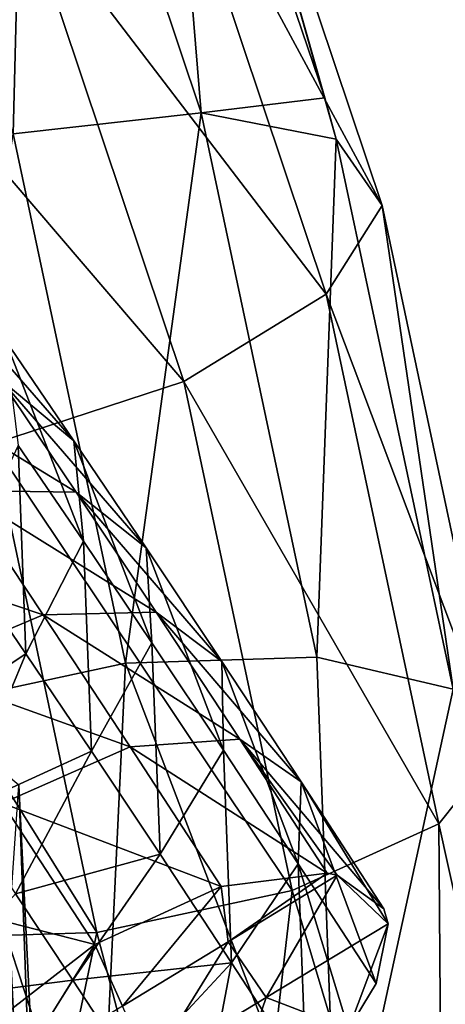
# Model space of a CAD drawing. Header units: millimetres. Extents: x -311 to 311, y 0 to 890.
# Tile 53 of 70: x 237 to 251, y 400 to 431. Entities that reach past the tile are written whole.
import ezdxf

# ---------------------------------------------------------------- set-up
doc = ezdxf.new("R2010")
doc.units = ezdxf.units.MM
doc.header["$LTSCALE"] = 81.481481
for name, color, linetype in [('21', 7, 'CONTINUOUS'), ('29', 7, 'CONTINUOUS'), ('30', 7, 'CONTINUOUS'), ('75', 7, 'CONTINUOUS'), ('76', 7, 'CONTINUOUS'), ('77', 7, 'CONTINUOUS')]:
    doc.layers.add(name, color=color, linetype=linetype)

msp = doc.modelspace()

# ---------------------------------------------------------------- linework, layer by layer
at = {"layer": '21', "linetype": 'Continuous'}
for points in [[(237.064, 406.562, -52.779), (232.789, 410.132, -47.426), (238.87, 369.724, -34.715), (237.064, 406.562, -52.779)], [(238.87, 369.724, -34.715), (232.789, 410.132, -47.426), (234.686, 371.436, -28.451), (238.87, 369.724, -34.715)], [(236.748, 402.048, -59.041), (237.064, 406.562, -52.779), (238.441, 367.508, -42.104), (236.748, 402.048, -59.041)], [(238.441, 367.508, -42.104), (237.064, 406.562, -52.779), (238.87, 369.724, -34.715), (238.441, 367.508, -42.104)], [(233.562, 365.634, -47.793), (236.748, 402.048, -59.041), (238.441, 367.508, -42.104), (233.562, 365.634, -47.793)]]:
    msp.add_3dface(points, dxfattribs=at)
at = {"layer": '29', "linetype": 'Continuous'}
for points in [[(241.579, 444.086, -472.288), (243.098, 441.796, -466.43), (246.846, 428.571, -479.454), (241.579, 444.086, -472.288)], [(241.465, 438.508, -461.103), (248.677, 425.12, -474.089), (243.098, 441.796, -466.43), (241.465, 438.508, -461.103)], [(248.677, 425.12, -474.089), (247.213, 427.245, -480.022), (243.098, 441.796, -466.43), (248.677, 425.12, -474.089)], [(243.098, 441.796, -466.43), (247.213, 427.245, -480.022), (246.846, 428.571, -479.454), (243.098, 441.796, -466.43)], [(237.116, 435.102, -457.733), (246.893, 422.28, -468.555), (241.465, 438.508, -461.103), (237.116, 435.102, -457.733)], [(246.893, 422.28, -468.555), (248.677, 425.12, -474.089), (241.465, 438.508, -461.103), (246.893, 422.28, -468.555)], [(231.217, 432.492, -457.224), (242.339, 419.488, -464.904), (237.116, 435.102, -457.733), (231.217, 432.492, -457.224)], [(242.339, 419.488, -464.904), (246.893, 422.28, -468.555), (237.116, 435.102, -457.733), (242.339, 419.488, -464.904)], [(236.236, 417.492, -464.113), (242.339, 419.488, -464.904), (231.217, 432.492, -457.224), (236.236, 417.492, -464.113)], [(248.677, 425.12, -474.089), (250.95, 409.639, -486.94), (247.213, 427.245, -480.022), (248.677, 425.12, -474.089)], [(246.893, 422.28, -468.555), (252.377, 407.688, -480.938), (248.677, 425.12, -474.089), (246.893, 422.28, -468.555)], [(252.377, 407.688, -480.938), (250.95, 409.639, -486.94), (248.677, 425.12, -474.089), (252.377, 407.688, -480.938)], [(242.339, 419.488, -464.904), (250.491, 405.325, -475.217), (246.893, 422.28, -468.555), (242.339, 419.488, -464.904)], [(250.491, 405.325, -475.217), (252.377, 407.688, -480.938), (246.893, 422.28, -468.555), (250.491, 405.325, -475.217)], [(236.236, 417.492, -464.113), (245.799, 403.185, -471.31), (242.339, 419.488, -464.904), (236.236, 417.492, -464.113)], [(245.799, 403.185, -471.31), (250.491, 405.325, -475.217), (242.339, 419.488, -464.904), (245.799, 403.185, -471.31)], [(230.218, 416.825, -466.395), (239.557, 401.84, -470.263), (236.236, 417.492, -464.113), (230.218, 416.825, -466.395)], [(239.557, 401.84, -470.263), (245.799, 403.185, -471.31), (236.236, 417.492, -464.113), (239.557, 401.84, -470.263)], [(233.438, 401.65, -472.357), (239.557, 401.84, -470.263), (230.218, 416.825, -466.395), (233.438, 401.65, -472.357)], [(250.491, 405.325, -475.217), (254.063, 389.178, -485.712), (252.377, 407.688, -480.938), (250.491, 405.325, -475.217)], [(245.799, 403.185, -471.31), (250.631, 387.021, -479.136), (250.491, 405.325, -475.217), (245.799, 403.185, -471.31)], [(250.631, 387.021, -479.136), (254.063, 389.178, -485.712), (250.491, 405.325, -475.217), (250.631, 387.021, -479.136)], [(239.557, 401.84, -470.263), (243.791, 385.688, -475.801), (245.799, 403.185, -471.31), (239.557, 401.84, -470.263)], [(243.791, 385.688, -475.801), (250.631, 387.021, -479.136), (245.799, 403.185, -471.31), (243.791, 385.688, -475.801)], [(233.438, 401.65, -472.357), (236.156, 385.687, -476.982), (239.557, 401.84, -470.263), (233.438, 401.65, -472.357)], [(236.156, 385.687, -476.982), (243.791, 385.688, -475.801), (239.557, 401.84, -470.263), (236.156, 385.687, -476.982)]]:
    msp.add_3dface(points, dxfattribs=at)
at = {"layer": '30', "linetype": 'Continuous'}
for points in [[(237.315, 444.764, -477.107), (236.876, 427.421, -487.047), (231.447, 443.649, -479.595), (237.315, 444.764, -477.107)], [(242.894, 428.087, -484.765), (236.876, 427.421, -487.047), (237.315, 444.764, -477.107), (242.894, 428.087, -484.765)], [(241.579, 444.086, -472.288), (242.894, 428.087, -484.765), (237.315, 444.764, -477.107), (241.579, 444.086, -472.288)], [(241.579, 444.086, -472.288), (246.846, 428.571, -479.454), (242.894, 428.087, -484.765), (241.579, 444.086, -472.288)], [(246.846, 428.571, -479.454), (247.213, 427.245, -480.022), (242.894, 428.087, -484.765), (246.846, 428.571, -479.454)], [(242.894, 428.087, -484.765), (240.474, 410.466, -493.709), (236.876, 427.421, -487.047), (242.894, 428.087, -484.765)], [(246.593, 410.655, -491.615), (240.474, 410.466, -493.709), (242.894, 428.087, -484.765), (246.593, 410.655, -491.615)], [(247.213, 427.245, -480.022), (246.593, 410.655, -491.615), (242.894, 428.087, -484.765), (247.213, 427.245, -480.022)], [(240.474, 410.466, -493.709), (234.232, 409.121, -492.662), (236.876, 427.421, -487.047), (240.474, 410.466, -493.709)], [(247.213, 427.245, -480.022), (250.95, 409.639, -486.94), (246.593, 410.655, -491.615), (247.213, 427.245, -480.022)], [(246.593, 410.655, -491.615), (247.264, 392.667, -498.263), (240.474, 410.466, -493.709), (246.593, 410.655, -491.615)], [(250.95, 409.639, -486.94), (247.264, 392.667, -498.263), (246.593, 410.655, -491.615), (250.95, 409.639, -486.94)], [(240.474, 410.466, -493.709), (239.629, 392.667, -499.444), (234.232, 409.121, -492.662), (240.474, 410.466, -493.709)], [(247.264, 392.667, -498.263), (239.629, 392.667, -499.444), (240.474, 410.466, -493.709), (247.264, 392.667, -498.263)], [(252.777, 391.335, -493.018), (247.264, 392.667, -498.263), (250.95, 409.639, -486.94), (252.777, 391.335, -493.018)], [(239.629, 392.667, -499.444), (232.789, 391.333, -496.11), (234.232, 409.121, -492.662), (239.629, 392.667, -499.444)]]:
    msp.add_3dface(points, dxfattribs=at)
at = {"layer": '75', "linetype": 'Continuous'}
for points in [[(246.926, 403.74, -488.437), (243.758, 401.542, -488.174), (243.538, 403.319, -491.613), (246.926, 403.74, -488.437)], [(247.241, 403.683, -487.969), (243.758, 401.542, -488.174), (246.926, 403.74, -488.437), (247.241, 403.683, -487.969)], [(247.241, 403.683, -487.969), (244.968, 399.764, -483.587), (243.758, 401.542, -488.174), (247.241, 403.683, -487.969)], [(248.877, 402.119, -483.272), (244.968, 399.764, -483.587), (247.241, 403.683, -487.969), (248.877, 402.119, -483.272)], [(248.74, 402.601, -484.294), (248.877, 402.119, -483.272), (247.241, 403.683, -487.969), (248.74, 402.601, -484.294)], [(243.538, 403.319, -491.613), (240.373, 399.481, -488.411), (239.489, 401.456, -492.97), (243.538, 403.319, -491.613)], [(243.758, 401.542, -488.174), (240.373, 399.481, -488.411), (243.538, 403.319, -491.613), (243.758, 401.542, -488.174)], [(248.877, 402.119, -483.272), (247.603, 398.746, -478.708), (244.968, 399.764, -483.587), (248.877, 402.119, -483.272)], [(248.495, 400.211, -480.298), (247.603, 398.746, -478.708), (248.877, 402.119, -483.272), (248.495, 400.211, -480.298)], [(239.489, 401.456, -492.97), (236.987, 397.421, -488.647), (235.876, 398.661, -492.156), (239.489, 401.456, -492.97)], [(240.373, 399.481, -488.411), (236.987, 397.421, -488.647), (239.489, 401.456, -492.97), (240.373, 399.481, -488.411)], [(243.758, 401.542, -488.174), (241.257, 397.505, -483.846), (240.373, 399.481, -488.411), (243.758, 401.542, -488.174)], [(244.968, 399.764, -483.587), (241.257, 397.505, -483.846), (243.758, 401.542, -488.174), (244.968, 399.764, -483.587)], [(244.968, 399.764, -483.587), (243.887, 396.592, -479.16), (241.257, 397.505, -483.846), (244.968, 399.764, -483.587)], [(247.603, 398.746, -478.708), (243.887, 396.592, -479.16), (244.968, 399.764, -483.587), (247.603, 398.746, -478.708)]]:
    msp.add_3dface(points, dxfattribs=at)
at = {"layer": '76', "linetype": 'Continuous'}
for points in [[(239.489, 401.456, -492.97), (232.964, 403.133, -489.425), (236.538, 405.988, -490.202), (239.489, 401.456, -492.97)], [(239.489, 401.456, -492.97), (235.876, 398.661, -492.156), (232.964, 403.133, -489.425), (239.489, 401.456, -492.97)], [(238.784, 400.318, -472.895), (236.955, 403.081, -470.724), (233.917, 399.697, -473.323), (238.784, 400.318, -472.895)], [(236.205, 396.218, -475.825), (238.784, 400.318, -472.895), (233.917, 399.697, -473.323), (236.205, 396.218, -475.825)], [(240.678, 397.43, -474.892), (238.784, 400.318, -472.895), (236.205, 396.218, -475.825), (240.678, 397.43, -474.892)]]:
    msp.add_3dface(points, dxfattribs=at)
at = {"layer": '77', "linetype": 'Continuous'}
for points in [[(236.46, 419.557, -476.236), (234.147, 422.951, -472.558), (238.826, 417.589, -472.731), (236.46, 419.557, -476.236)], [(238.826, 417.589, -472.731), (234.147, 422.951, -472.558), (236.624, 420.82, -469.231), (238.826, 417.589, -472.731)], [(238.826, 417.589, -472.731), (236.624, 420.82, -469.231), (239.129, 414.37, -469.371), (238.826, 417.589, -472.731)], [(239.129, 414.37, -469.371), (236.624, 420.82, -469.231), (237.038, 417.439, -466.046), (239.129, 414.37, -469.371)], [(235.192, 415.997, -482.521), (232.668, 419.745, -478.942), (238.894, 415.942, -479.687), (235.192, 415.997, -482.521)], [(238.894, 415.942, -479.687), (232.668, 419.745, -478.942), (236.46, 419.557, -476.236), (238.894, 415.942, -479.687)], [(238.894, 415.942, -479.687), (236.46, 419.557, -476.236), (241.136, 414.156, -476.01), (238.894, 415.942, -479.687)], [(241.136, 414.156, -476.01), (236.46, 419.557, -476.236), (238.826, 417.589, -472.731), (241.136, 414.156, -476.01)], [(237.289, 410.765, -467.056), (237.038, 417.439, -466.046), (235.279, 413.714, -463.86), (237.289, 410.765, -467.056)], [(239.129, 414.37, -469.371), (237.038, 417.439, -466.046), (237.289, 410.765, -467.056), (239.129, 414.37, -469.371)], [(241.136, 414.156, -476.01), (238.826, 417.589, -472.731), (241.317, 411.119, -472.477), (241.136, 414.156, -476.01)], [(241.317, 411.119, -472.477), (238.826, 417.589, -472.731), (239.129, 414.37, -469.371), (241.317, 411.119, -472.477)], [(237.845, 412.013, -485.844), (231.028, 414.31, -483.751), (235.192, 415.997, -482.521), (237.845, 412.013, -485.844)], [(237.845, 412.013, -485.844), (235.192, 415.997, -482.521), (241.449, 412.104, -482.887), (237.845, 412.013, -485.844)], [(241.449, 412.104, -482.887), (235.192, 415.997, -482.521), (238.894, 415.942, -479.687), (241.449, 412.104, -482.887)], [(241.449, 412.104, -482.887), (238.894, 415.942, -479.687), (243.558, 410.517, -479.044), (241.449, 412.104, -482.887)], [(243.558, 410.517, -479.044), (238.894, 415.942, -479.687), (241.136, 414.156, -476.01), (243.558, 410.517, -479.044)], [(233.718, 410.272, -487.119), (231.028, 414.31, -483.751), (237.845, 412.013, -485.844), (233.718, 410.272, -487.119)], [(239.388, 407.645, -470.036), (239.129, 414.37, -469.371), (237.289, 410.765, -467.056), (239.388, 407.645, -470.036)], [(241.317, 411.119, -472.477), (239.129, 414.37, -469.371), (239.388, 407.645, -470.036), (241.317, 411.119, -472.477)], [(243.558, 410.517, -479.044), (241.136, 414.156, -476.01), (243.606, 407.678, -475.345), (243.558, 410.517, -479.044)], [(243.606, 407.678, -475.345), (241.136, 414.156, -476.01), (241.317, 411.119, -472.477), (243.606, 407.678, -475.345)], [(233.484, 408.248, -465.897), (237.289, 410.765, -467.056), (235.279, 413.714, -463.86), (233.484, 408.248, -465.897)], [(244.126, 408.038, -485.812), (237.845, 412.013, -485.844), (241.449, 412.104, -482.887), (244.126, 408.038, -485.812)], [(244.126, 408.038, -485.812), (241.449, 412.104, -482.887), (246.093, 406.667, -481.812), (244.126, 408.038, -485.812)], [(246.093, 406.667, -481.812), (241.449, 412.104, -482.887), (243.558, 410.517, -479.044), (246.093, 406.667, -481.812)], [(240.627, 407.789, -488.884), (233.718, 410.272, -487.119), (237.845, 412.013, -485.844), (240.627, 407.789, -488.884)], [(240.627, 407.789, -488.884), (237.845, 412.013, -485.844), (244.126, 408.038, -485.812), (240.627, 407.789, -488.884)], [(241.58, 404.35, -472.784), (241.317, 411.119, -472.477), (239.388, 407.645, -470.036), (241.58, 404.35, -472.784)], [(243.606, 407.678, -475.345), (241.317, 411.119, -472.477), (241.58, 404.35, -472.784), (243.606, 407.678, -475.345)], [(233.484, 408.248, -465.897), (235.189, 405.723, -468.389), (237.289, 410.765, -467.056), (233.484, 408.248, -465.897)], [(235.189, 405.723, -468.389), (239.388, 407.645, -470.036), (237.289, 410.765, -467.056), (235.189, 405.723, -468.389)], [(246.093, 406.667, -481.812), (243.558, 410.517, -479.044), (245.998, 404.045, -477.958), (246.093, 406.667, -481.812)], [(245.998, 404.045, -477.958), (243.558, 410.517, -479.044), (243.606, 407.678, -475.345), (245.998, 404.045, -477.958)], [(236.538, 405.988, -490.202), (233.718, 410.272, -487.119), (240.627, 407.789, -488.884), (236.538, 405.988, -490.202)], [(246.926, 403.74, -488.437), (240.627, 407.789, -488.884), (244.126, 408.038, -485.812), (246.926, 403.74, -488.437)], [(248.74, 402.601, -484.294), (247.241, 403.683, -487.969), (244.126, 408.038, -485.812), (248.74, 402.601, -484.294)], [(248.74, 402.601, -484.294), (244.126, 408.038, -485.812), (246.093, 406.667, -481.812), (248.74, 402.601, -484.294)], [(247.241, 403.683, -487.969), (246.926, 403.74, -488.437), (244.126, 408.038, -485.812), (247.241, 403.683, -487.969)], [(235.189, 405.723, -468.389), (236.955, 403.081, -470.724), (239.388, 407.645, -470.036), (235.189, 405.723, -468.389)], [(243.538, 403.319, -491.613), (236.538, 405.988, -490.202), (240.627, 407.789, -488.884), (243.538, 403.319, -491.613)], [(236.955, 403.081, -470.724), (241.58, 404.35, -472.784), (239.388, 407.645, -470.036), (236.955, 403.081, -470.724)], [(246.926, 403.74, -488.437), (243.538, 403.319, -491.613), (240.627, 407.789, -488.884), (246.926, 403.74, -488.437)], [(243.868, 400.874, -475.284), (243.606, 407.678, -475.345), (241.58, 404.35, -472.784), (243.868, 400.874, -475.284)], [(245.998, 404.045, -477.958), (243.606, 407.678, -475.345), (243.868, 400.874, -475.284), (245.998, 404.045, -477.958)], [(248.495, 400.211, -480.298), (246.093, 406.667, -481.812), (245.998, 404.045, -477.958), (248.495, 400.211, -480.298)], [(248.495, 400.211, -480.298), (248.877, 402.119, -483.272), (246.093, 406.667, -481.812), (248.495, 400.211, -480.298)], [(248.877, 402.119, -483.272), (248.74, 402.601, -484.294), (246.093, 406.667, -481.812), (248.877, 402.119, -483.272)], [(243.538, 403.319, -491.613), (239.489, 401.456, -492.97), (236.538, 405.988, -490.202), (243.538, 403.319, -491.613)], [(236.955, 403.081, -470.724), (238.784, 400.318, -472.895), (241.58, 404.35, -472.784), (236.955, 403.081, -470.724)], [(238.784, 400.318, -472.895), (243.868, 400.874, -475.284), (241.58, 404.35, -472.784), (238.784, 400.318, -472.895)], [(246.253, 397.209, -477.521), (245.998, 404.045, -477.958), (243.868, 400.874, -475.284), (246.253, 397.209, -477.521)], [(246.253, 397.209, -477.521), (247.603, 398.746, -478.708), (245.998, 404.045, -477.958), (246.253, 397.209, -477.521)], [(247.603, 398.746, -478.708), (248.495, 400.211, -480.298), (245.998, 404.045, -477.958), (247.603, 398.746, -478.708)], [(238.784, 400.318, -472.895), (240.678, 397.43, -474.892), (243.868, 400.874, -475.284), (238.784, 400.318, -472.895)], [(240.678, 397.43, -474.892), (242.64, 394.414, -476.707), (243.868, 400.874, -475.284), (240.678, 397.43, -474.892)], [(242.64, 394.414, -476.707), (246.253, 397.209, -477.521), (243.868, 400.874, -475.284), (242.64, 394.414, -476.707)]]:
    msp.add_3dface(points, dxfattribs=at)

doc.saveas('drawing.dxf')
